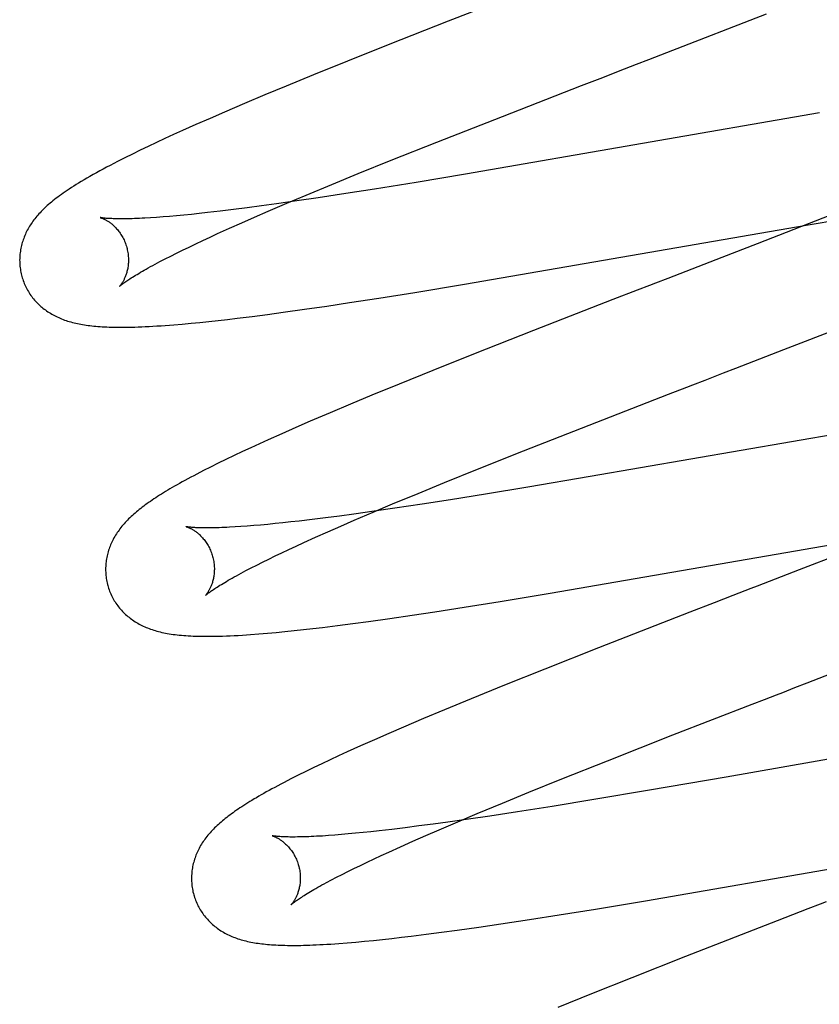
# Model space of a CAD drawing. Header units: inches. Extents: x 0 to 270, y 0 to 175.
# Tile 46 of 95: x 77.65 to 77.797, y 86.481 to 86.662. Entities that reach past the tile are written whole.
import ezdxf

# ---------------------------------------------------------------- set-up
doc = ezdxf.new("R2010")
doc.units = ezdxf.units.IN
doc.header["$LTSCALE"] = 14.84127
doc.header["$MEASUREMENT"] = 0
doc.linetypes.add('HIDDEN', pattern=[0.2, 0.1, -0.1])
doc.layers.add('DEFAULT_2', color=8, linetype='HIDDEN')

msp = doc.modelspace()

# ---------------------------------------------------------------- linework, layer by layer
at = {"layer": 'DEFAULT_2', "color": 8, "linetype": 'HIDDEN'}
for p, q in [((77.74496, 86.66779), (77.72921, 86.66166)), ((77.76944, 86.65592), (77.78775, 86.66304)), ((77.72921, 86.66166), (77.7182, 86.65732)), ((77.7182, 86.65732), (77.71071, 86.65433)), ((77.71071, 86.65433), (77.70448, 86.65181)), ((77.76387, 86.65376), (77.76611, 86.65463)), ((77.70448, 86.65181), (77.69945, 86.64975)), ((77.73919, 86.64419), (77.75376, 86.64985)), ((77.69555, 86.64813), (77.69177, 86.64654)), ((77.69945, 86.64975), (77.69555, 86.64813)), ((77.69177, 86.64654), (77.68811, 86.64497)), ((77.68811, 86.64497), (77.68545, 86.64382)), ((77.79745, 86.64482), (77.73243, 86.63357)), ((77.68287, 86.64268), (77.68037, 86.64156)), ((77.68545, 86.64382), (77.68287, 86.64268)), ((77.72717, 86.63947), (77.73919, 86.64419)), ((77.67875, 86.64083), (77.67716, 86.6401)), ((77.68037, 86.64156), (77.67875, 86.64083)), ((77.67561, 86.63938), (77.6741, 86.63866)), ((77.67716, 86.6401), (77.67561, 86.63938)), ((77.71875, 86.63611), (77.72717, 86.63947)), ((77.67119, 86.63726), (77.66979, 86.63656)), ((77.67263, 86.63796), (77.67119, 86.63726)), ((77.6741, 86.63866), (77.67263, 86.63796)), ((77.66979, 86.63656), (77.66842, 86.63587)), ((77.71268, 86.63366), (77.71875, 86.63611)), ((77.70781, 86.63167), (77.71268, 86.63366)), ((77.73243, 86.63357), (77.72336, 86.63206)), ((77.72336, 86.63206), (77.7157, 86.63082)), ((77.70313, 86.62973), (77.70781, 86.63167)), ((77.71043, 86.62999), (77.70534, 86.62922)), ((77.7157, 86.63082), (77.71043, 86.62999)), ((77.69764, 86.62811), (77.69491, 86.62773)), ((77.69612, 86.62675), (77.69955, 86.62822)), ((77.70142, 86.62864), (77.69764, 86.62811)), ((77.69955, 86.62822), (77.70313, 86.62973)), ((77.70534, 86.62922), (77.70142, 86.62864)), ((77.68348, 86.62633), (77.68204, 86.62618)), ((77.68497, 86.6265), (77.68348, 86.62633)), ((77.6873, 86.62676), (77.68497, 86.6265)), ((77.68974, 86.62706), (77.6873, 86.62676)), ((77.69227, 86.62738), (77.68974, 86.62706)), ((77.69491, 86.62773), (77.69227, 86.62738)), ((77.69365, 86.62568), (77.69612, 86.62675)), ((77.67564, 86.62562), (77.67453, 86.62555)), ((77.67681, 86.62571), (77.67564, 86.62562)), ((77.67803, 86.62581), (77.67681, 86.62571)), ((77.67931, 86.62592), (77.67803, 86.62581)), ((77.68065, 86.62604), (77.67931, 86.62592)), ((77.68204, 86.62618), (77.68065, 86.62604)), ((77.68901, 86.62362), (77.69128, 86.62464)), ((77.69128, 86.62464), (77.69365, 86.62568)), ((77.79947, 86.62603), (77.78603, 86.62078)), ((77.795, 86.62422), (77.80447, 86.62582)), ((77.68684, 86.62264), (77.68901, 86.62362)), ((77.73222, 86.61335), (77.795, 86.62422)), ((77.68283, 86.62077), (77.68412, 86.62138)), ((77.68412, 86.62138), (77.68545, 86.622)), ((77.68545, 86.622), (77.68684, 86.62264)), ((77.67822, 86.61852), (77.67929, 86.61905)), ((77.67929, 86.61905), (77.68042, 86.61961)), ((77.68042, 86.61961), (77.6816, 86.62018)), ((77.6816, 86.62018), (77.68283, 86.62077)), ((77.78603, 86.62078), (77.77954, 86.61827)), ((77.67535, 86.61702), (77.67624, 86.6175)), ((77.67624, 86.6175), (77.6772, 86.618)), ((77.6772, 86.618), (77.67822, 86.61852)), ((77.77954, 86.61827), (77.77735, 86.61742)), ((77.76958, 86.61442), (77.76735, 86.61355)), ((77.71647, 86.61079), (77.72311, 86.61185)), ((77.72311, 86.61185), (77.73222, 86.61335)), ((77.76398, 86.61225), (77.75948, 86.61051)), ((77.7111, 86.60996), (77.71647, 86.61079)), ((77.75948, 86.61051), (77.74489, 86.60483)), ((77.69601, 86.6078), (77.69889, 86.60819)), ((77.69889, 86.60819), (77.70284, 86.60874)), ((77.70284, 86.60874), (77.70691, 86.60933)), ((77.70691, 86.60933), (77.7111, 86.60996)), ((77.68359, 86.60633), (77.68525, 86.6065)), ((77.68525, 86.6065), (77.68695, 86.60669)), ((77.68695, 86.60669), (77.68869, 86.60689)), ((77.68869, 86.60689), (77.69047, 86.6071)), ((77.69047, 86.6071), (77.6932, 86.60744)), ((77.6932, 86.60744), (77.69601, 86.6078)), ((77.79091, 86.60132), (77.80579, 86.60713)), ((77.67877, 86.60589), (77.68036, 86.60603)), ((77.68036, 86.60603), (77.68196, 86.60617)), ((77.68196, 86.60617), (77.68359, 86.60633)), ((77.74489, 86.60483), (77.73389, 86.60049)), ((77.78651, 86.59962), (77.79091, 86.60132)), ((77.73389, 86.60049), (77.72641, 86.59751)), ((77.72641, 86.59751), (77.7202, 86.59499)), ((77.77983, 86.59704), (77.78207, 86.5979)), ((77.77422, 86.59487), (77.77647, 86.59574)), ((77.77647, 86.59574), (77.77983, 86.59704)), ((77.7202, 86.59499), (77.71518, 86.59293)), ((77.71518, 86.59293), (77.71129, 86.59132)), ((77.75512, 86.58746), (77.76971, 86.59312)), ((77.71129, 86.59132), (77.70751, 86.58972)), ((77.70751, 86.58972), (77.70386, 86.58816)), ((77.81631, 86.58855), (77.75535, 86.57799)), ((77.7012, 86.58701), (77.69863, 86.58587)), ((77.70386, 86.58816), (77.7012, 86.58701)), ((77.74308, 86.58272), (77.75512, 86.58746)), ((77.69613, 86.58476), (77.69452, 86.58403)), ((77.69863, 86.58587), (77.69613, 86.58476)), ((77.69294, 86.5833), (77.6914, 86.58258)), ((77.69452, 86.58403), (77.69294, 86.5833)), ((77.68837, 86.58114), (77.68692, 86.58044)), ((77.68987, 86.58186), (77.68837, 86.58114)), ((77.6914, 86.58258), (77.68987, 86.58186)), ((77.73464, 86.57936), (77.74308, 86.58272)), ((77.68554, 86.57975), (77.68424, 86.57909)), ((77.68692, 86.58044), (77.68554, 86.57975)), ((77.72856, 86.57691), (77.73464, 86.57936)), ((77.68424, 86.57909), (77.68303, 86.57846)), ((77.75535, 86.57799), (77.74387, 86.57605)), ((77.72368, 86.57491), (77.72856, 86.57691)), ((77.74387, 86.57605), (77.73608, 86.57477)), ((77.719, 86.57297), (77.72368, 86.57491)), ((77.73608, 86.57477), (77.72963, 86.57373)), ((77.71541, 86.57145), (77.719, 86.57297)), ((77.71945, 86.57218), (77.71561, 86.57162)), ((77.72444, 86.57293), (77.71945, 86.57218)), ((77.72963, 86.57373), (77.72444, 86.57293)), ((77.70668, 86.57041), (77.7042, 86.57011)), ((77.70925, 86.57075), (77.70668, 86.57041)), ((77.71191, 86.57111), (77.70925, 86.57075)), ((77.71561, 86.57162), (77.71191, 86.57111)), ((77.71197, 86.56998), (77.71541, 86.57145)), ((77.69114, 86.56881), (77.69005, 86.56874)), ((77.69228, 86.56889), (77.69114, 86.56881)), ((77.69349, 86.56899), (77.69228, 86.56889)), ((77.69475, 86.5691), (77.69349, 86.56899)), ((77.69606, 86.56922), (77.69475, 86.5691)), ((77.69743, 86.56935), (77.69606, 86.56922)), ((77.69885, 86.5695), (77.69743, 86.56935)), ((77.70032, 86.56966), (77.69885, 86.5695)), ((77.70184, 86.56983), (77.70032, 86.56966)), ((77.7042, 86.57011), (77.70184, 86.56983)), ((77.70712, 86.56787), (77.7095, 86.56891)), ((77.7095, 86.56891), (77.71197, 86.56998)), ((77.70267, 86.56587), (77.70485, 86.56685)), ((77.70485, 86.56685), (77.70712, 86.56787)), ((77.74795, 86.55655), (77.81087, 86.56744)), ((77.69994, 86.56461), (77.70128, 86.56523)), ((77.70128, 86.56523), (77.70267, 86.56587)), ((77.69623, 86.56283), (77.69742, 86.56341)), ((77.69742, 86.56341), (77.69866, 86.564)), ((77.69866, 86.564), (77.69994, 86.56461)), ((77.80137, 86.56381), (77.79376, 86.56087)), ((77.69205, 86.56072), (77.69301, 86.56122)), ((77.69301, 86.56122), (77.69403, 86.56174)), ((77.69403, 86.56174), (77.69511, 86.56228)), ((77.69511, 86.56228), (77.69623, 86.56283)), ((77.69115, 86.56024), (77.69205, 86.56072)), ((77.79045, 86.55959), (77.78823, 86.55873)), ((77.73881, 86.55505), (77.74795, 86.55655)), ((77.72678, 86.55315), (77.73216, 86.55398)), ((77.73216, 86.55398), (77.73881, 86.55505)), ((77.77814, 86.55483), (77.77363, 86.55308)), ((77.71851, 86.55193), (77.72259, 86.55252)), ((77.72259, 86.55252), (77.72678, 86.55315)), ((77.77363, 86.55308), (77.75683, 86.54652)), ((77.70435, 86.55008), (77.70613, 86.55029)), ((77.70613, 86.55029), (77.70886, 86.55063)), ((77.70886, 86.55063), (77.71167, 86.55099)), ((77.71167, 86.55099), (77.71455, 86.55138)), ((77.71455, 86.55138), (77.71851, 86.55193)), ((77.69443, 86.54909), (77.69599, 86.54922)), ((77.69599, 86.54922), (77.6976, 86.54937)), ((77.6976, 86.54937), (77.69923, 86.54953)), ((77.69923, 86.54953), (77.7009, 86.5497)), ((77.7009, 86.5497), (77.70261, 86.54988)), ((77.70261, 86.54988), (77.70435, 86.55008)), ((77.75683, 86.54652), (77.747, 86.54264)), ((77.747, 86.54264), (77.7396, 86.53967)), ((77.7396, 86.53967), (77.73346, 86.53717)), ((77.7952, 86.54008), (77.79744, 86.54095)), ((77.73346, 86.53717), (77.72852, 86.53513)), ((77.77055, 86.53052), (77.7851, 86.53618)), ((77.7851, 86.53618), (77.78735, 86.53705)), ((77.72852, 86.53513), (77.72469, 86.53352)), ((77.72469, 86.53352), (77.72099, 86.53195)), ((77.7183, 86.53078), (77.71568, 86.52964)), ((77.72099, 86.53195), (77.7183, 86.53078)), ((77.75854, 86.5258), (77.77055, 86.53052)), ((77.71568, 86.52964), (77.71314, 86.52851)), ((77.71068, 86.5274), (77.70909, 86.52668)), ((77.71314, 86.52851), (77.71068, 86.5274)), ((77.81335, 86.52855), (77.78035, 86.52278)), ((77.70602, 86.52524), (77.70452, 86.52452)), ((77.70754, 86.52596), (77.70602, 86.52524)), ((77.70909, 86.52668), (77.70754, 86.52596)), ((77.75013, 86.52245), (77.75854, 86.5258)), ((77.70306, 86.52381), (77.70165, 86.52312)), ((77.70452, 86.52452), (77.70306, 86.52381)), ((77.70031, 86.52244), (77.69906, 86.5218)), ((77.70165, 86.52312), (77.70031, 86.52244)), ((77.74408, 86.52), (77.75013, 86.52245)), ((77.78035, 86.52278), (77.76626, 86.52036)), ((77.73922, 86.51801), (77.74408, 86.52)), ((77.76626, 86.52036), (77.75601, 86.51865)), ((77.73456, 86.51608), (77.73922, 86.51801)), ((77.75601, 86.51865), (77.74831, 86.5174)), ((77.73098, 86.51457), (77.73456, 86.51608)), ((77.74196, 86.5164), (77.73688, 86.51563)), ((77.74831, 86.5174), (77.74196, 86.5164)), ((77.72646, 86.51415), (77.72382, 86.5138)), ((77.72918, 86.51452), (77.72646, 86.51415)), ((77.72756, 86.51311), (77.73098, 86.51457)), ((77.73296, 86.51505), (77.72918, 86.51452)), ((77.73688, 86.51563), (77.73296, 86.51505)), ((77.71087, 86.51233), (77.70959, 86.51222)), ((77.71221, 86.51246), (77.71087, 86.51233)), ((77.71359, 86.5126), (77.71221, 86.51246)), ((77.71503, 86.51275), (77.71359, 86.5126)), ((77.71652, 86.51291), (77.71503, 86.51275)), ((77.71885, 86.51318), (77.71652, 86.51291)), ((77.72129, 86.51347), (77.71885, 86.51318)), ((77.72382, 86.5138), (77.72129, 86.51347)), ((77.7251, 86.51204), (77.72756, 86.51311)), ((77.7072, 86.51204), (77.7061, 86.51196)), ((77.70837, 86.51212), (77.7072, 86.51204)), ((77.70959, 86.51222), (77.70837, 86.51212)), ((77.72047, 86.50999), (77.72274, 86.511)), ((77.72274, 86.511), (77.7251, 86.51204)), ((77.76547, 86.50005), (77.82924, 86.51109)), ((77.71693, 86.50837), (77.71831, 86.50901)), ((77.71831, 86.50901), (77.72047, 86.50999)), ((77.71309, 86.50656), (77.71432, 86.50715)), ((77.71432, 86.50715), (77.7156, 86.50775)), ((77.7156, 86.50775), (77.71693, 86.50837)), ((77.70972, 86.5049), (77.71079, 86.50543)), ((77.71079, 86.50543), (77.71191, 86.50599)), ((77.71191, 86.50599), (77.71309, 86.50656)), ((77.70687, 86.50341), (77.70776, 86.50388)), ((77.70776, 86.50388), (77.70871, 86.50438)), ((77.70871, 86.50438), (77.70972, 86.5049)), ((77.7563, 86.49853), (77.76547, 86.50005)), ((77.74962, 86.49746), (77.7563, 86.49853)), ((77.79533, 86.49858), (77.78968, 86.49639)), ((77.73893, 86.49581), (77.74419, 86.49661)), ((77.74419, 86.49661), (77.74962, 86.49746)), ((77.78968, 86.49639), (77.77284, 86.48982)), ((77.72516, 86.4939), (77.72798, 86.49427)), ((77.72798, 86.49427), (77.73088, 86.49466)), ((77.73088, 86.49466), (77.73484, 86.49522)), ((77.73484, 86.49522), (77.73893, 86.49581)), ((77.71065, 86.49234), (77.71225, 86.49247)), ((77.71225, 86.49247), (77.71387, 86.49262)), ((77.71387, 86.49262), (77.71551, 86.49278)), ((77.71551, 86.49278), (77.71718, 86.49296)), ((77.71718, 86.49296), (77.71889, 86.49315)), ((77.71889, 86.49315), (77.72063, 86.49335)), ((77.72063, 86.49335), (77.72242, 86.49356)), ((77.72242, 86.49356), (77.72516, 86.4939)), ((77.70911, 86.49222), (77.71065, 86.49234)), ((77.77284, 86.48982), (77.76299, 86.48592)), ((77.76299, 86.48592), (77.75556, 86.48294)), ((77.75556, 86.48294), (77.7494, 86.48044))]:
    msp.add_line(p, q, dxfattribs=at)
for points in [[(77.76611, 86.65463), (77.76722, 86.65506), (77.76944, 86.65592)], [(77.75827, 86.6516), (77.76051, 86.65247), (77.76163, 86.6529), (77.76387, 86.65376)], [(77.75376, 86.64985), (77.75714, 86.65116), (77.75827, 86.6516)], [(77.66842, 86.63587), (77.66775, 86.63552), (77.66709, 86.63518), (77.66644, 86.63483), (77.6658, 86.63449), (77.66517, 86.63415), (77.66456, 86.63381), (77.66396, 86.63348), (77.66338, 86.63315), (77.66282, 86.63283), (77.66229, 86.63252), (77.66179, 86.63222), (77.6613, 86.63193), (77.66085, 86.63165), (77.66041, 86.63137), (77.65999, 86.63111), (77.65959, 86.63084), (77.6592, 86.63059), (77.65883, 86.63034), (77.65847, 86.63009), (77.65813, 86.62985), (77.6578, 86.62961), (77.65748, 86.62937), (77.65717, 86.62914), (77.65687, 86.62891), (77.65658, 86.62868), (77.65631, 86.62845), (77.65604, 86.62823)], [(77.65604, 86.62823), (77.65578, 86.62801), (77.65553, 86.62779), (77.65529, 86.62757), (77.65506, 86.62736), (77.65484, 86.62714), (77.65462, 86.62692), (77.6544, 86.62671), (77.6542, 86.62649), (77.654, 86.62627), (77.6538, 86.62605), (77.65361, 86.62583), (77.65343, 86.62561), (77.65325, 86.62538), (77.65308, 86.62516), (77.65291, 86.62493), (77.65275, 86.6247), (77.65259, 86.62447), (77.65243, 86.62424), (77.65229, 86.624), (77.65214, 86.62376), (77.652, 86.62352), (77.65187, 86.62327), (77.65174, 86.62303), (77.65162, 86.62278), (77.65151, 86.62253), (77.6514, 86.62228), (77.65129, 86.62202), (77.6512, 86.62177), (77.6511, 86.62151), (77.65102, 86.62126), (77.65094, 86.621), (77.65087, 86.62074), (77.6508, 86.62047), (77.65074, 86.62021), (77.65068, 86.61995), (77.65063, 86.61968), (77.65059, 86.61941), (77.65055, 86.61914), (77.65052, 86.61887), (77.6505, 86.61859), (77.65048, 86.61832), (77.65047, 86.61804), (77.65046, 86.61776), (77.65047, 86.61749), (77.65048, 86.61721), (77.65049, 86.61693), (77.65052, 86.61665), (77.65055, 86.61637), (77.65059, 86.61609), (77.65063, 86.61582), (77.65068, 86.61554), (77.65074, 86.61527), (77.65081, 86.61499), (77.65087, 86.61476)], [(77.66527, 86.62559), (77.66528, 86.62559), (77.66529, 86.62559), (77.66531, 86.62558), (77.66534, 86.62557), (77.66537, 86.62556), (77.66542, 86.62555), (77.66546, 86.62553), (77.66552, 86.62551), (77.66558, 86.62549), (77.66565, 86.62546), (77.66572, 86.62543), (77.66579, 86.6254), (77.66587, 86.62536), (77.66596, 86.62532), (77.66605, 86.62528), (77.66614, 86.62523), (77.66624, 86.62518), (77.66634, 86.62512), (77.66645, 86.62506), (77.66655, 86.625), (77.66666, 86.62493), (77.66678, 86.62486), (77.66689, 86.62478), (77.66701, 86.62469), (77.66713, 86.6246), (77.66725, 86.62451), (77.66738, 86.62441), (77.6675, 86.6243), (77.66763, 86.62419), (77.66776, 86.62407), (77.66789, 86.62395), (77.66803, 86.62381), (77.66816, 86.62368), (77.66829, 86.62353), (77.66842, 86.62338), (77.66855, 86.62322), (77.66868, 86.62305), (77.66881, 86.62288), (77.66894, 86.6227), (77.66907, 86.62251), (77.66919, 86.62232), (77.66931, 86.62212), (77.66942, 86.62191), (77.66953, 86.6217), (77.66964, 86.62148), (77.66974, 86.62126), (77.66983, 86.62103), (77.66992, 86.6208), (77.67, 86.62057), (77.67008, 86.62033), (77.67014, 86.62012)], [(77.67453, 86.62555), (77.67349, 86.62549), (77.67298, 86.62546), (77.6725, 86.62544), (77.67203, 86.62542), (77.67158, 86.6254), (77.67114, 86.62538), (77.67072, 86.62537), (77.67032, 86.62536), (77.66993, 86.62536), (77.66955, 86.62535), (77.6692, 86.62535), (77.66886, 86.62535), (77.66854, 86.62536), (77.66823, 86.62536), (77.66794, 86.62537), (77.66766, 86.62538), (77.66741, 86.62539), (77.66717, 86.6254), (77.66694, 86.62541), (77.66673, 86.62542), (77.66654, 86.62543), (77.66636, 86.62545), (77.6662, 86.62546), (77.66605, 86.62548), (77.66591, 86.62549), (77.66579, 86.62551), (77.66569, 86.62552), (77.6656, 86.62553), (77.66552, 86.62555), (77.66545, 86.62556), (77.66539, 86.62557), (77.66535, 86.62558), (77.66531, 86.62558), (77.66529, 86.62559), (77.66528, 86.62559)], [(77.67014, 86.62012), (77.6702, 86.61991), (77.67025, 86.61967), (77.6703, 86.61942), (77.67035, 86.61918), (77.67038, 86.61894), (77.67041, 86.61869), (77.67043, 86.61845), (77.67045, 86.61821), (77.67046, 86.61798), (77.67046, 86.61775), (77.67045, 86.61752), (77.67044, 86.61729), (77.67043, 86.61707), (77.67041, 86.61686), (77.67038, 86.61665), (77.67035, 86.61644), (77.67032, 86.61625), (77.67028, 86.61606), (77.67024, 86.61587), (77.67019, 86.61569), (77.67014, 86.61551), (77.67009, 86.61534), (77.67004, 86.61518), (77.66999, 86.61502), (77.66993, 86.61487), (77.66988, 86.61472), (77.66982, 86.61459), (77.66976, 86.61445), (77.6697, 86.61433), (77.66964, 86.6142), (77.66958, 86.61409), (77.66953, 86.61398), (77.66947, 86.61387), (77.66941, 86.61377), (77.66936, 86.61368), (77.6693, 86.61359), (77.66925, 86.61351), (77.66919, 86.61343), (77.66914, 86.61336), (77.66909, 86.61329), (77.66905, 86.61323), (77.66901, 86.61317), (77.66897, 86.61312), (77.66893, 86.61307), (77.66889, 86.61303), (77.66887, 86.613), (77.66884, 86.61297), (77.66882, 86.61295), (77.66881, 86.61293), (77.6688, 86.61293)], [(77.77735, 86.61742), (77.77514, 86.61656), (77.77404, 86.61614)], [(77.6688, 86.61293), (77.6688, 86.61293), (77.6688, 86.61292), (77.6688, 86.61293), (77.66881, 86.61294), (77.66883, 86.61295), (77.66885, 86.61298), (77.66889, 86.61301), (77.66893, 86.61304), (77.66898, 86.61309), (77.66905, 86.61314), (77.66912, 86.6132), (77.6692, 86.61327), (77.6693, 86.61334), (77.66941, 86.61342), (77.66953, 86.61351), (77.66966, 86.61361), (77.66981, 86.61371), (77.66996, 86.61383), (77.67014, 86.61395), (77.67032, 86.61407), (77.67053, 86.61421), (77.67074, 86.61435), (77.67097, 86.6145), (77.67122, 86.61465), (77.67148, 86.61482), (77.67176, 86.61499), (77.67205, 86.61516), (77.67235, 86.61534), (77.67267, 86.61553), (77.67301, 86.61573), (77.67336, 86.61593), (77.67373, 86.61614), (77.67411, 86.61635), (77.67451, 86.61657), (77.67492, 86.61679), (77.67535, 86.61702)], [(77.77404, 86.61614), (77.77181, 86.61528), (77.76958, 86.61442)], [(77.65087, 86.61476), (77.65094, 86.61454), (77.65102, 86.61427), (77.65111, 86.614), (77.65121, 86.61374), (77.65131, 86.61348), (77.65142, 86.61323), (77.65154, 86.61297), (77.65166, 86.61272), (77.65179, 86.61247), (77.65193, 86.61223), (77.65207, 86.61199), (77.65221, 86.61176), (77.65236, 86.61153), (77.65252, 86.6113), (77.65268, 86.61108), (77.65285, 86.61086), (77.65302, 86.61065), (77.6532, 86.61044), (77.65338, 86.61023), (77.65356, 86.61003), (77.65375, 86.60984), (77.65394, 86.60965), (77.65414, 86.60946), (77.65434, 86.60928), (77.65455, 86.60911), (77.65475, 86.60894), (77.65497, 86.60877), (77.65518, 86.60861), (77.65541, 86.60845), (77.65563, 86.6083), (77.65587, 86.60815), (77.6561, 86.608), (77.65635, 86.60786), (77.6566, 86.60772), (77.65685, 86.60758), (77.6571, 86.60745), (77.65736, 86.60733), (77.65763, 86.60721), (77.65789, 86.60709), (77.65816, 86.60698), (77.65844, 86.60688), (77.65871, 86.60677), (77.659, 86.60668), (77.65928, 86.60658), (77.65957, 86.6065), (77.65987, 86.60641), (77.66016, 86.60633), (77.66047, 86.60625), (77.66077, 86.60618), (77.66108, 86.60611), (77.66139, 86.60605), (77.66171, 86.60599), (77.66204, 86.60593), (77.66236, 86.60588), (77.6627, 86.60583), (77.66304, 86.60578), (77.66338, 86.60574), (77.66374, 86.6057), (77.6641, 86.60566), (77.66447, 86.60562), (77.66485, 86.60559), (77.66524, 86.60556), (77.66565, 86.60554), (77.66606, 86.60551), (77.66649, 86.60549), (77.66693, 86.60548), (77.66739, 86.60546), (77.66786, 86.60545), (77.66835, 86.60545), (77.66886, 86.60544), (77.66938, 86.60544), (77.66991, 86.60545), (77.67047, 86.60546), (77.67105, 86.60547), (77.67164, 86.60548), (77.67226, 86.6055), (77.6729, 86.60553), (77.67356, 86.60556), (77.67425, 86.60559), (77.67496, 86.60563), (77.67569, 86.60567), (77.67644, 86.60572), (77.6772, 86.60578), (77.67877, 86.60589)], [(77.76735, 86.61355), (77.76623, 86.61312), (77.76398, 86.61225)], [(77.78207, 86.5979), (77.78318, 86.59833), (77.78651, 86.59962)], [(77.76971, 86.59312), (77.77309, 86.59443), (77.77422, 86.59487)], [(77.68303, 86.57846), (77.68245, 86.57816), (77.6819, 86.57787), (77.68136, 86.57758), (77.68084, 86.5773), (77.68035, 86.57702), (77.67986, 86.57675), (77.6794, 86.57649), (77.67895, 86.57624), (77.67851, 86.57598), (77.67809, 86.57574), (77.67768, 86.5755), (77.67729, 86.57526), (77.6769, 86.57502), (77.67653, 86.57479), (77.67616, 86.57456), (77.67581, 86.57433), (77.67546, 86.57411), (77.67513, 86.57389), (77.6748, 86.57367), (77.67448, 86.57345), (77.67417, 86.57323), (77.67386, 86.57301), (77.67356, 86.5728), (77.67328, 86.57258), (77.67299, 86.57237), (77.67272, 86.57216), (77.67245, 86.57194), (77.67218, 86.57173), (77.67192, 86.57152), (77.67167, 86.5713)], [(77.67167, 86.5713), (77.67143, 86.57109), (77.67118, 86.57087), (77.67095, 86.57066), (77.67072, 86.57044), (77.67049, 86.57022), (77.67027, 86.57), (77.67006, 86.56977), (77.66985, 86.56955), (77.66965, 86.56932), (77.66945, 86.5691), (77.66926, 86.56887), (77.66907, 86.56864), (77.66889, 86.5684), (77.66872, 86.56817), (77.66855, 86.56793), (77.66839, 86.5677), (77.66823, 86.56746), (77.66808, 86.56721), (77.66793, 86.56697), (77.66779, 86.56672), (77.66766, 86.56647), (77.66753, 86.56622), (77.66741, 86.56597), (77.66729, 86.56572), (77.66718, 86.56547), (77.66708, 86.56522), (77.66698, 86.56497), (77.66689, 86.56472), (77.66681, 86.56446), (77.66673, 86.5642), (77.66666, 86.56394), (77.66659, 86.56368), (77.66653, 86.56342), (77.66647, 86.56315), (77.66642, 86.56288), (77.66638, 86.56261), (77.66634, 86.56234), (77.66631, 86.56207), (77.66629, 86.56179), (77.66627, 86.56152), (77.66626, 86.56124), (77.66626, 86.56097), (77.66626, 86.56069), (77.66627, 86.56041), (77.66629, 86.56013), (77.66631, 86.55985), (77.66634, 86.55958), (77.66638, 86.5593), (77.66642, 86.55902), (77.66648, 86.55875), (77.66653, 86.55848), (77.6666, 86.5582), (77.66666, 86.55797)], [(77.68109, 86.56879), (77.68108, 86.5688), (77.68107, 86.5688), (77.68107, 86.5688), (77.68109, 86.56879), (77.68111, 86.56879), (77.68114, 86.56878), (77.68117, 86.56877), (77.68122, 86.56875), (77.68127, 86.56874), (77.68132, 86.56872), (77.68138, 86.56869), (77.68145, 86.56867), (77.68152, 86.56864), (77.6816, 86.5686), (77.68168, 86.56857), (77.68177, 86.56852), (77.68186, 86.56848), (77.68195, 86.56843), (77.68205, 86.56838), (77.68215, 86.56832), (77.68225, 86.56826), (77.68236, 86.5682), (77.68247, 86.56813), (77.68258, 86.56805), (77.6827, 86.56797), (77.68282, 86.56789), (77.68294, 86.5678), (77.68306, 86.56771), (77.68318, 86.56761), (77.68331, 86.5675), (77.68344, 86.56739), (77.68357, 86.56727), (77.6837, 86.56714), (77.68383, 86.56701), (77.68396, 86.56687), (77.68409, 86.56673), (77.68422, 86.56657), (77.68435, 86.56641), (77.68448, 86.56625), (77.68461, 86.56608), (77.68474, 86.5659), (77.68486, 86.56571), (77.68498, 86.56552), (77.6851, 86.56532), (77.68522, 86.56511), (77.68533, 86.5649), (77.68543, 86.56468), (77.68553, 86.56446), (77.68562, 86.56424), (77.68571, 86.56401), (77.68579, 86.56377), (77.68587, 86.56354), (77.68593, 86.56333)], [(77.69005, 86.56874), (77.68903, 86.56868), (77.68854, 86.56866), (77.68806, 86.56864), (77.6876, 86.56862), (77.68716, 86.5686), (77.68673, 86.56859), (77.68632, 86.56858), (77.68593, 86.56857), (77.68555, 86.56856), (77.68518, 86.56856), (77.68484, 86.56856), (77.68451, 86.56856), (77.68419, 86.56857), (77.68389, 86.56857), (77.68361, 86.56858), (77.68335, 86.56859), (77.6831, 86.5686), (77.68286, 86.56861), (77.68264, 86.56862), (77.68244, 86.56864), (77.68226, 86.56865), (77.68209, 86.56866), (77.68193, 86.56868), (77.68179, 86.56869), (77.68166, 86.56871), (77.68155, 86.56872), (77.68145, 86.56873), (77.68136, 86.56875), (77.68128, 86.56876), (77.68122, 86.56877), (77.68117, 86.56878), (77.68113, 86.56879), (77.6811, 86.56879), (77.68109, 86.56879)], [(77.68593, 86.56333), (77.68599, 86.56312), (77.68604, 86.56287), (77.68609, 86.56263), (77.68614, 86.56239), (77.68617, 86.56214), (77.6862, 86.5619), (77.68622, 86.56166), (77.68624, 86.56142), (77.68625, 86.56119), (77.68625, 86.56095), (77.68624, 86.56072), (77.68623, 86.5605), (77.68622, 86.56028), (77.6862, 86.56006), (77.68617, 86.55985), (77.68614, 86.55965), (77.68611, 86.55945), (77.68607, 86.55926), (77.68603, 86.55907), (77.68598, 86.55889), (77.68593, 86.55872), (77.68588, 86.55855), (77.68583, 86.55838), (77.68578, 86.55823), (77.68572, 86.55808), (77.68567, 86.55793), (77.68561, 86.55779), (77.68555, 86.55766), (77.68549, 86.55753), (77.68543, 86.55741), (77.68538, 86.5573), (77.68532, 86.55719), (77.68526, 86.55708), (77.6852, 86.55698), (77.68514, 86.55689), (77.68509, 86.5568), (77.68504, 86.55671), (77.68498, 86.55663), (77.68493, 86.55656), (77.68488, 86.55649), (77.68484, 86.55643), (77.6848, 86.55638), (77.68476, 86.55633), (77.68472, 86.55628), (77.68469, 86.55624), (77.68466, 86.55621), (77.68463, 86.55618), (77.68461, 86.55616), (77.6846, 86.55614), (77.68459, 86.55614)], [(77.68459, 86.55614), (77.68459, 86.55613), (77.68459, 86.55613), (77.68459, 86.55613), (77.6846, 86.55614), (77.68462, 86.55616), (77.68464, 86.55618), (77.68468, 86.55622), (77.68472, 86.55625), (77.68477, 86.5563), (77.68484, 86.55635), (77.68491, 86.55641), (77.685, 86.55648), (77.68509, 86.55655), (77.6852, 86.55663), (77.68532, 86.55672), (77.68545, 86.55682), (77.6856, 86.55692), (77.68576, 86.55704), (77.68593, 86.55716), (77.68612, 86.55728), (77.68632, 86.55742), (77.68654, 86.55756), (77.68677, 86.55771), (77.68702, 86.55787), (77.68728, 86.55803), (77.68755, 86.5582), (77.68785, 86.55837), (77.68815, 86.55856), (77.68847, 86.55875), (77.68881, 86.55894), (77.68916, 86.55914), (77.68953, 86.55935), (77.68991, 86.55957), (77.69031, 86.55979), (77.69073, 86.56001), (77.69115, 86.56024)], [(77.79376, 86.56087), (77.79156, 86.56002), (77.79045, 86.55959)], [(77.66666, 86.55797), (77.66673, 86.55774), (77.66681, 86.55748), (77.6669, 86.55721), (77.667, 86.55695), (77.6671, 86.55669), (77.66722, 86.55643), (77.66733, 86.55618), (77.66746, 86.55593), (77.66758, 86.55568), (77.66772, 86.55543), (77.66786, 86.5552), (77.66801, 86.55496), (77.66816, 86.55473), (77.66832, 86.5545), (77.66848, 86.55428), (77.66865, 86.55406), (77.66882, 86.55385), (77.66899, 86.55364), (77.66918, 86.55343), (77.66936, 86.55323), (77.66955, 86.55304), (77.66974, 86.55285), (77.66994, 86.55266), (77.67014, 86.55248), (77.67035, 86.55231), (77.67056, 86.55214), (77.67077, 86.55197), (77.67099, 86.55181), (77.67121, 86.55165), (77.67144, 86.5515), (77.67167, 86.55134), (77.67191, 86.5512), (77.67216, 86.55105), (77.67241, 86.55091), (77.67266, 86.55078), (77.67292, 86.55065), (77.67318, 86.55053), (77.67344, 86.55041), (77.67371, 86.55029), (77.67398, 86.55018), (77.67425, 86.55008), (77.67453, 86.54997), (77.67481, 86.54988), (77.6751, 86.54978), (77.67539, 86.5497), (77.67569, 86.54961), (77.67599, 86.54953), (77.67629, 86.54945), (77.67661, 86.54938), (77.67693, 86.54931), (77.67725, 86.54925), (77.67759, 86.54918), (77.67793, 86.54912), (77.67829, 86.54907), (77.67865, 86.54901), (77.67902, 86.54896), (77.67941, 86.54892), (77.6798, 86.54888), (77.6802, 86.54884), (77.68061, 86.5488), (77.68103, 86.54877), (77.68146, 86.54875), (77.6819, 86.54872), (77.68235, 86.5487), (77.68282, 86.54868), (77.6833, 86.54867), (77.68379, 86.54866), (77.68429, 86.54865), (77.68481, 86.54865), (77.68535, 86.54865), (77.68591, 86.54866), (77.68649, 86.54867), (77.68711, 86.54868), (77.68777, 86.5487), (77.68845, 86.54873), (77.68917, 86.54876), (77.68991, 86.54879), (77.69065, 86.54883), (77.6914, 86.54888), (77.69215, 86.54893), (77.6929, 86.54898), (77.69443, 86.54909)], [(77.78823, 86.55873), (77.786, 86.55787), (77.78488, 86.55743), (77.78264, 86.55657)], [(77.78264, 86.55657), (77.78152, 86.55613), (77.77814, 86.55483)], [(77.79744, 86.54095), (77.79855, 86.54138), (77.80077, 86.54224)], [(77.79072, 86.53835), (77.79297, 86.53922), (77.7952, 86.54008)], [(77.78735, 86.53705), (77.7896, 86.53792), (77.79072, 86.53835)], [(77.69906, 86.5218), (77.69847, 86.52149), (77.6979, 86.52119), (77.69735, 86.52089), (77.69682, 86.5206), (77.6963, 86.52032), (77.6958, 86.52005), (77.69532, 86.51978), (77.69486, 86.51951), (77.69441, 86.51926), (77.69398, 86.519), (77.69356, 86.51876), (77.69315, 86.51851), (77.69276, 86.51827), (77.69238, 86.51804), (77.69201, 86.5178), (77.69165, 86.51757), (77.6913, 86.51735), (77.69095, 86.51712), (77.69062, 86.5169), (77.6903, 86.51668), (77.68998, 86.51646), (77.68968, 86.51624), (77.68938, 86.51602), (77.68909, 86.51581), (77.6888, 86.5156), (77.68853, 86.51538), (77.68826, 86.51517), (77.68799, 86.51495), (77.68773, 86.51474), (77.68748, 86.51453)], [(77.68748, 86.51453), (77.68723, 86.51431), (77.68699, 86.5141), (77.68675, 86.51388), (77.68652, 86.51366), (77.6863, 86.51344), (77.68608, 86.51322), (77.68586, 86.513), (77.68566, 86.51277), (77.68545, 86.51255), (77.68525, 86.51232), (77.68506, 86.51209), (77.68488, 86.51186), (77.68469, 86.51163), (77.68452, 86.51139), (77.68435, 86.51115), (77.68419, 86.51092), (77.68403, 86.51068), (77.68388, 86.51043), (77.68373, 86.51019), (77.68359, 86.50994), (77.68345, 86.50969), (77.68332, 86.50944), (77.6832, 86.50919), (77.68309, 86.50894), (77.68298, 86.50869), (77.68287, 86.50844), (77.68278, 86.50819), (77.68269, 86.50793), (77.6826, 86.50768), (77.68252, 86.50742), (77.68245, 86.50716), (77.68238, 86.5069), (77.68232, 86.50663), (77.68226, 86.50637), (77.68221, 86.5061), (77.68217, 86.50583), (77.68213, 86.50556), (77.6821, 86.50528), (77.68208, 86.50501), (77.68206, 86.50473), (77.68205, 86.50446), (77.68205, 86.50418), (77.68205, 86.5039), (77.68206, 86.50362), (77.68208, 86.50334), (77.6821, 86.50307), (77.68213, 86.50279), (77.68217, 86.50251), (77.68221, 86.50223), (77.68227, 86.50196), (77.68232, 86.50169), (77.68239, 86.50141), (77.68245, 86.50118)], [(77.69689, 86.512), (77.69687, 86.512), (77.69686, 86.51201), (77.69686, 86.51201), (77.69686, 86.51201), (77.69687, 86.512), (77.69689, 86.512), (77.69692, 86.51199), (77.69696, 86.51198), (77.697, 86.51197), (77.69705, 86.51195), (77.6971, 86.51193), (77.69716, 86.51191), (77.69723, 86.51188), (77.6973, 86.51185), (77.69738, 86.51182), (77.69746, 86.51178), (77.69754, 86.51174), (77.69763, 86.5117), (77.69773, 86.51165), (77.69782, 86.5116), (77.69792, 86.51154), (77.69803, 86.51148), (77.69814, 86.51142), (77.69825, 86.51135), (77.69836, 86.51127), (77.69847, 86.51119), (77.69859, 86.51111), (77.69871, 86.51102), (77.69884, 86.51093), (77.69896, 86.51083), (77.69909, 86.51072), (77.69922, 86.51061), (77.69935, 86.51049), (77.69948, 86.51036), (77.69961, 86.51023), (77.69974, 86.51009), (77.69987, 86.50995), (77.7, 86.50979), (77.70014, 86.50963), (77.70027, 86.50947), (77.7004, 86.50929), (77.70052, 86.50911), (77.70065, 86.50893), (77.70077, 86.50873), (77.70089, 86.50853), (77.701, 86.50833), (77.70111, 86.50812), (77.70122, 86.5079), (77.70132, 86.50768), (77.70141, 86.50745), (77.7015, 86.50722), (77.70158, 86.50698), (77.70166, 86.50675), (77.70172, 86.50654)], [(77.7061, 86.51196), (77.70505, 86.5119), (77.70455, 86.51188), (77.70407, 86.51185), (77.7036, 86.51183), (77.70315, 86.51182), (77.70271, 86.5118), (77.70229, 86.51179), (77.70189, 86.51178), (77.7015, 86.51178), (77.70113, 86.51177), (77.70077, 86.51177), (77.70043, 86.51177), (77.70011, 86.51177), (77.6998, 86.51178), (77.69951, 86.51179), (77.69924, 86.51179), (77.69898, 86.5118), (77.69874, 86.51181), (77.69852, 86.51183), (77.69831, 86.51184), (77.69812, 86.51185), (77.69794, 86.51187), (77.69778, 86.51188), (77.69763, 86.5119), (77.69749, 86.51191), (77.69737, 86.51193), (77.69727, 86.51194), (77.69718, 86.51195), (77.6971, 86.51196), (77.69703, 86.51198), (77.69697, 86.51199), (77.69693, 86.51199), (77.6969, 86.512), (77.69689, 86.512)], [(77.70172, 86.50654), (77.70178, 86.50633), (77.70183, 86.50608), (77.70188, 86.50584), (77.70193, 86.5056), (77.70196, 86.50535), (77.70199, 86.50511), (77.70201, 86.50487), (77.70203, 86.50463), (77.70204, 86.5044), (77.70204, 86.50417), (77.70203, 86.50394), (77.70202, 86.50371), (77.70201, 86.50349), (77.70199, 86.50328), (77.70196, 86.50307), (77.70193, 86.50286), (77.7019, 86.50267), (77.70186, 86.50247), (77.70182, 86.50229), (77.70177, 86.50211), (77.70173, 86.50193), (77.70168, 86.50176), (77.70162, 86.5016), (77.70157, 86.50144), (77.70152, 86.50129), (77.70146, 86.50115), (77.7014, 86.50101), (77.70135, 86.50088), (77.70129, 86.50075), (77.70123, 86.50063), (77.70117, 86.50051), (77.70111, 86.5004), (77.70105, 86.5003), (77.701, 86.5002), (77.70094, 86.5001), (77.70088, 86.50001), (77.70083, 86.49993), (77.70078, 86.49985), (77.70073, 86.49978), (77.70068, 86.49971), (77.70063, 86.49965), (77.70059, 86.49959), (77.70055, 86.49954), (77.70051, 86.49949), (77.70048, 86.49945), (77.70045, 86.49942), (77.70043, 86.49939), (77.70041, 86.49937), (77.70039, 86.49935), (77.70038, 86.49934), (77.70038, 86.49934)], [(77.70038, 86.49934), (77.70039, 86.49935), (77.70041, 86.49937), (77.70043, 86.49939), (77.70046, 86.49942), (77.70051, 86.49946), (77.70056, 86.4995), (77.70062, 86.49955), (77.70069, 86.49961), (77.70078, 86.49968), (77.70087, 86.49975), (77.70098, 86.49983), (77.70109, 86.49992), (77.70122, 86.50002), (77.70137, 86.50012), (77.70153, 86.50023), (77.7017, 86.50035), (77.70188, 86.50047), (77.70208, 86.50061), (77.7023, 86.50075), (77.70252, 86.5009), (77.70277, 86.50105), (77.70303, 86.50121), (77.7033, 86.50138), (77.70359, 86.50156), (77.70389, 86.50174), (77.70421, 86.50192), (77.70455, 86.50212), (77.7049, 86.50232), (77.70526, 86.50253), (77.70564, 86.50274), (77.70603, 86.50296), (77.70644, 86.50318), (77.70687, 86.50341)], [(77.68245, 86.50118), (77.68252, 86.50095), (77.6826, 86.50069), (77.68269, 86.50042), (77.68279, 86.50016), (77.68289, 86.4999), (77.683, 86.49964), (77.68312, 86.49939), (77.68324, 86.49914), (77.68337, 86.49889), (77.68351, 86.49865), (77.68365, 86.49841), (77.6838, 86.49817), (77.68395, 86.49794), (77.6841, 86.49771), (77.68427, 86.49749), (77.68443, 86.49727), (77.6846, 86.49706), (77.68478, 86.49685), (77.68496, 86.49665), (77.68515, 86.49645), (77.68534, 86.49625), (77.68553, 86.49606), (77.68573, 86.49588), (77.68593, 86.4957), (77.68613, 86.49552), (77.68634, 86.49535), (77.68655, 86.49519), (77.68677, 86.49503), (77.68699, 86.49487), (77.68722, 86.49471), (77.68745, 86.49456), (77.68769, 86.49441), (77.68794, 86.49427), (77.68818, 86.49413), (77.68844, 86.494), (77.68869, 86.49387), (77.68895, 86.49374), (77.68921, 86.49362), (77.68948, 86.49351), (77.68975, 86.4934), (77.69002, 86.49329), (77.6903, 86.49319), (77.69059, 86.49309), (77.69087, 86.493), (77.69116, 86.49291), (77.69146, 86.49283), (77.69175, 86.49275), (77.69206, 86.49267), (77.69236, 86.4926), (77.69267, 86.49253), (77.69298, 86.49247), (77.6933, 86.49241), (77.69362, 86.49235), (77.69395, 86.4923), (77.69428, 86.49225), (77.69462, 86.4922), (77.69496, 86.49216), (77.69531, 86.49212), (77.69566, 86.49208), (77.69603, 86.49204), (77.69639, 86.49201), (77.69677, 86.49198), (77.69716, 86.49196), (77.69755, 86.49194), (77.69795, 86.49192), (77.69837, 86.4919), (77.69879, 86.49189), (77.69923, 86.49188), (77.69968, 86.49187), (77.70014, 86.49186), (77.70061, 86.49186), (77.7011, 86.49186), (77.7016, 86.49187), (77.70212, 86.49187), (77.70266, 86.49189), (77.70321, 86.4919), (77.70378, 86.49192), (77.70437, 86.49194), (77.70498, 86.49197), (77.70561, 86.492), (77.70626, 86.49203), (77.70694, 86.49207), (77.70764, 86.49211), (77.70911, 86.49222)], [(77.79871, 86.49988), (77.79758, 86.49945), (77.79533, 86.49858)]]:
    msp.add_lwpolyline(points, dxfattribs=at)

doc.saveas('drawing.dxf')
